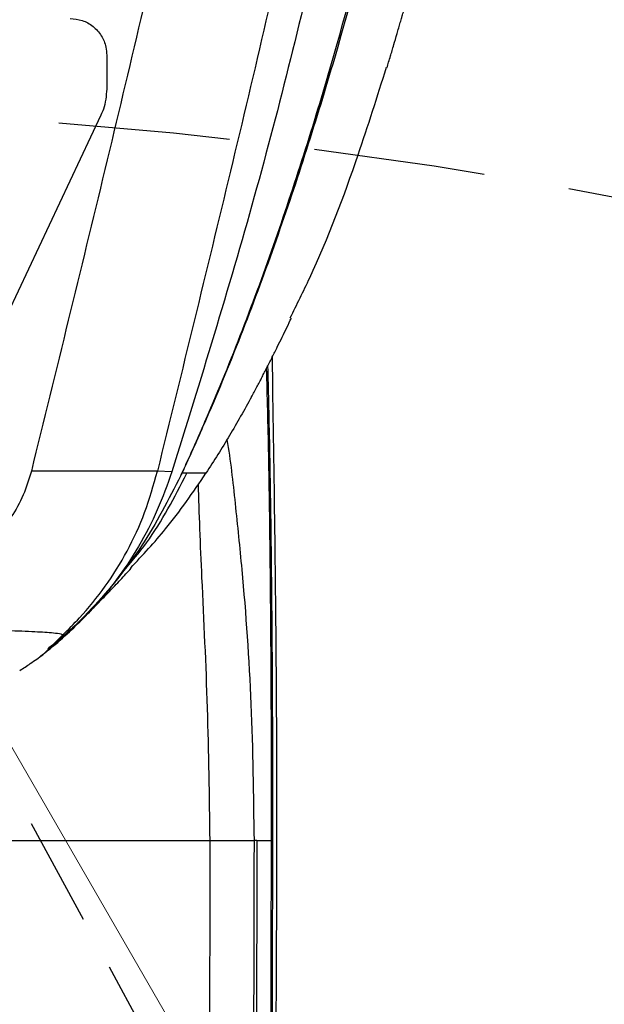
# Model space of a CAD drawing. Header units: millimetres. Extents: x 559 to 1365, y 424 to 1103.
# Tile 70 of 78: x 1169 to 1176, y 997 to 1008. Entities that reach past the tile are written whole.
import ezdxf

# ---------------------------------------------------------------- set-up
doc = ezdxf.new("R2010")
doc.units = ezdxf.units.MM
doc.linetypes.add('ACISOTGL', pattern=[3, 2, -1])
doc.linetypes.add('HIDDEN', pattern=[1.905, 1.27, -0.635])
doc.layers.add('虚线层', color=7, linetype='HIDDEN', lineweight=25)

msp = doc.modelspace()

# ---------------------------------------------------------------- linework, layer by layer
at = {"color": 7, "linetype": 'Continuous', "lineweight": 25}
for p, q in [((1170.1794, 1007.6498), (1170.1794, 1007.2549)), ((1170.1114, 1006.9508), (1168.3478, 1003.203)), ((1170.9391, 1002.7884), (1170.7692, 1002.796)), ((1169.4316, 1000.6548), (1169.6649, 1000.8845)), ((1172.0999, 998.4854), (1172.1, 998.6306)), ((1172.1124, 998.6309), (1172.1123, 998.4856)), ((1171.9107, 998.4854), (1171.8964, 998.4854)), ((1171.9306, 998.4854), (1171.9107, 998.4854)), ((1172.0999, 998.4854), (1172.1123, 998.4856))]:
    msp.add_line(p, q, dxfattribs=at)
at = {"color": 7, "linetype": 'Continuous', "lineweight": 18}
msp.add_line((1164.7511, 1007.0564), (1204.6937, 937.8738), dxfattribs=at)
at = {"color": 7, "linetype": 'HIDDEN', "lineweight": 25}
msp.add_line((1164.7511, 1007.0564), (1190.2094, 960.1679), dxfattribs=at)
at = {"color": 7, "linetype": 'Continuous', "lineweight": 18}
for radius, start, end in [(123.0653, 318, 222), (114.28, 316.394071, 223.605929)]:
    msp.add_arc((1164.7511, 946.3451), radius, start, end, dxfattribs=at)
at = {"color": 7, "linetype": 'Continuous', "lineweight": 25}
msp.add_arc((1172.0993, 998.916), 0.2854, 270.15232, 272.62832, dxfattribs=at)
for points, knots in [([(1175.0746, 1032.9398), (1175.0747, 1031.8808), (1175.0747, 1029.7869), (1174.9806, 1026.6528), (1174.7819, 1023.5679), (1174.5022, 1020.525), (1174.1707, 1017.581), (1173.7676, 1014.7298), (1173.2912, 1011.9643), (1172.6848, 1009.0499), (1171.9284, 1005.9807), (1171.2698, 1003.8557), (1170.9391, 1002.7884)], [0, 0, 0, 0, 0.1052926, 0.2081944, 0.3092619, 0.4089719, 0.5077321, 0.5993841, 0.6908261, 0.7823407, 0.8906775, 1, 1, 1, 1]), ([(1171.0428, 1002.7449), (1171.0428, 1002.7449), (1171.0456, 1002.751), (1171.0681, 1002.7998), (1171.1695, 1003.0191), (1171.567, 1003.916), (1172.1671, 1005.4843), (1172.8374, 1007.6152), (1173.4009, 1009.7735), (1173.8745, 1011.9534), (1174.3519, 1014.5555), (1174.7626, 1017.3024), (1175.0947, 1020.1919), (1175.3141, 1022.8072), (1175.4746, 1025.7907), (1175.5547, 1029.1416), (1175.5359, 1031.6085), (1175.5265, 1032.8419)], [0, 0, 0, 0, 0.0000003, 0.0006716, 0.0052645, 0.0235709, 0.0965222, 0.1690528, 0.2416601, 0.3143139, 0.3869081, 0.5001109, 0.5857127, 0.6713385, 0.7569426, 0.8784755, 1, 1, 1, 1]), ([(1175.5871, 1032.8061), (1175.5971, 1031.5743), (1175.6171, 1029.1105), (1175.5371, 1025.7635), (1175.3767, 1022.7823), (1175.1535, 1020.169), (1174.8133, 1017.2826), (1174.3922, 1014.5393), (1173.905, 1011.9405), (1173.4229, 1009.7635), (1172.8513, 1007.6082), (1172.1732, 1005.4804), (1171.5691, 1003.9146), (1171.1708, 1003.0211), (1171.0736, 1002.8109), (1171.055, 1002.7709), (1171.055, 1002.7709)], [0, 0, 0, 0, 0.12151959, 0.24304547, 0.3287493, 0.41447447, 0.50017552, 0.61351594, 0.68621261, 0.75896796, 0.83167806, 0.90431295, 0.97735466, 0.99567962, 0.99999972, 1, 1, 1, 1]), ([(1173.0409, 1024.1381), (1172.9368, 1022.9395), (1172.7285, 1020.5416), (1172.2847, 1016.9563), (1171.7129, 1013.3863), (1170.9956, 1009.8392), (1170.162, 1006.3151), (1169.5869, 1003.9693), (1169.2992, 1002.7959)], [0, 0, 0, 0, 0.1664094, 0.332919, 0.4995292, 0.6662439, 0.8330683, 1, 1, 1, 1]), ([(1174.4649, 1024.0246), (1174.3616, 1022.8339), (1174.1549, 1020.4508), (1173.7165, 1016.8863), (1173.1543, 1013.3345), (1172.4498, 1009.8039), (1171.6282, 1006.2963), (1171.0556, 1003.9628), (1170.7692, 1002.7959)], [0, 0, 0, 0, 0.1662504, 0.3327254, 0.4993802, 0.6661725, 0.8330617, 1, 1, 1, 1]), ([(1173.4465, 1007.5027), (1173.4599, 1007.5461), (1173.4836, 1007.6233), (1173.5222, 1007.7541), (1173.5558, 1007.8694), (1173.5833, 1007.9636), (1173.6024, 1008.0293), (1173.6214, 1008.0942), (1173.6478, 1008.1837), (1173.6782, 1008.2869), (1173.71, 1008.3951), (1173.7264, 1008.4535), (1173.7357, 1008.4865)], [0, 0, 0, 0, 0.1855781, 0.3290955, 0.4334571, 0.4740342, 0.5100658, 0.5454367, 0.5842412, 0.6831828, 0.8205015, 1, 1, 1, 1]), ([(1169.7508, 1008.0784), (1169.799, 1008.0736), (1169.8953, 1008.0642), (1170.0237, 1007.9904), (1170.1206, 1007.8817), (1170.172, 1007.7612), (1170.1773, 1007.6815), (1170.1794, 1007.6498)], [0, 0, 0, 0, 0.2144956, 0.4289873, 0.6435852, 0.8583591, 1, 1, 1, 1]), ([(1173.4381, 1007.5054), (1173.3303, 1007.164), (1173.0676, 1006.3326), (1172.6983, 1005.3514), (1172.3919, 1004.7357), (1172.3145, 1004.5803)], [0, 0, 0, 0, 0.342465, 0.8340393, 1, 1, 1, 1]), ([(1170.1794, 1007.2549), (1170.1724, 1007.1742), (1170.1633, 1007.069), (1170.1212, 1006.9731), (1170.1114, 1006.9508)], [0, 0, 0, 0, 0.7666738, 1, 1, 1, 1]), ([(1171.8676, 1003.6627), (1171.8874, 1003.6993), (1171.9227, 1003.7645), (1171.9823, 1003.8783), (1172.0354, 1003.9816), (1172.079, 1004.0676), (1172.1097, 1004.1285), (1172.1403, 1004.1894), (1172.1828, 1004.2746), (1172.2329, 1004.3759), (1172.2865, 1004.4858), (1172.3158, 1004.5477), (1172.3323, 1004.5826)], [0, 0, 0, 0, 0.18168189, 0.32252728, 0.42553095, 0.46607751, 0.50258909, 0.53888837, 0.57887051, 0.68022295, 0.81943476, 1, 1, 1, 1]), ([(1174.2729, 945.4283), (1174.2911, 945.7935), (1174.3274, 946.5257), (1174.2105, 947.6236), (1174.0344, 948.7129), (1173.7693, 950.1648), (1173.4898, 951.9896), (1173.1245, 954.9033), (1172.8022, 958.5461), (1172.4929, 963.826), (1172.2687, 970.0247), (1172.1513, 977.1393), (1172.1223, 983.7114), (1172.1202, 989.6778), (1172.1471, 995.0383), (1172.1774, 999.8354), (1172.1302, 1002.8657), (1172.1105, 1004.1301)], [0, 0, 0, 0, 0.0186261, 0.0373397, 0.0561586, 0.0749288, 0.1126187, 0.1503092, 0.2247024, 0.2991063, 0.420078, 0.5410675, 0.6620564, 0.7553142, 0.845408, 0.9355012, 1, 1, 1, 1]), ([(1171.8676, 1003.6627), (1171.7833, 1003.5115), (1171.6147, 1003.2092), (1171.429, 1002.917), (1171.3361, 1002.7709)], [0, 0, 0, 0, 0.5000232, 1, 1, 1, 1]), ([(1171.5801, 1003.163), (1171.5801, 1003.1628), (1171.6222, 1002.927), (1171.6767, 1002.4157), (1171.7834, 1001.3915), (1171.8752, 1000.0743), (1171.8893, 999.0157), (1171.8964, 998.4854)], [0, 0, 0, 0, 0.0001266, 0.1645569, 0.3305769, 0.6646259, 1, 1, 1, 1]), ([(1170.7692, 1002.7959), (1170.7639, 1002.796), (1170.7532, 1002.7962), (1170.6898, 1002.7964), (1170.5266, 1002.7966), (1170.2114, 1002.7964), (1169.8509, 1002.7962), (1169.5416, 1002.796), (1169.38, 1002.796), (1169.2992, 1002.7959)], [0, 0, 0, 0, 0.06240753, 0.12509119, 0.25002595, 0.49977911, 0.74980846, 0.87495882, 1, 1, 1, 1]), ([(1170.9391, 1002.7884), (1170.8854, 1002.6385), (1170.7781, 1002.3388), (1170.5573, 1001.9141), (1170.2925, 1001.5167), (1169.9307, 1001.0796), (1169.6204, 1000.8156), (1169.4316, 1000.6548)], [0, 0, 0, 0, 0.1800572, 0.3600343, 0.5400006, 0.7199779, 1, 1, 1, 1]), ([(1169.665, 1000.8845), (1169.731, 1000.9498), (1169.9096, 1001.1268), (1170.1696, 1001.4495), (1170.4265, 1001.8618), (1170.634, 1002.313), (1170.7238, 1002.6339), (1170.7692, 1002.7959)], [0, 0, 0, 0, 0.1244879, 0.3370048, 0.553676, 0.7746532, 1, 1, 1, 1]), ([(1170.4585, 1001.6678), (1170.5974, 1001.8164), (1170.9193, 1002.1604), (1171.1851, 1002.5497), (1171.3361, 1002.7709)], [0, 0, 0, 0, 0.4317692, 1, 1, 1, 1]), ([(1171.055, 1002.7709), (1171.053, 1002.7665), (1171.0489, 1002.7579), (1171.0448, 1002.7492), (1171.0428, 1002.7449)], [0, 0, 0, 0, 0.5000501, 1, 1, 1, 1]), ([(1171.1139, 1002.7709), (1171.1033, 1002.7709), (1171.0842, 1002.7709), (1171.064, 1002.7709), (1171.055, 1002.7709)], [0, 0, 0, 0, 0.55502737, 1, 1, 1, 1]), ([(1171.3361, 1002.7709), (1171.3345, 1002.7709), (1171.3311, 1002.7709), (1171.3063, 1002.7709), (1171.2705, 1002.7709), (1171.2254, 1002.7709), (1171.1748, 1002.7709), (1171.1345, 1002.7709), (1171.1139, 1002.7709)], [0, 0, 0, 0, 0.1566931, 0.3271368, 0.511339, 0.6657253, 0.8286116, 1, 1, 1, 1]), ([(1171.3841, 998.4854), (1171.3772, 999.0008), (1171.3634, 1000.026), (1171.3034, 1001.2383), (1171.2646, 1002.1098), (1171.2534, 1002.4739), (1171.248, 1002.6495)], [0, 0, 0, 0, 0.369871, 0.7356925, 0.8724706, 1, 1, 1, 1]), ([(1169.4008, 1000.6348), (1169.4181, 1000.6475), (1169.527, 1000.7273), (1169.6942, 1000.8748), (1169.8974, 1001.0668), (1170.062, 1001.2434), (1170.1948, 1001.3991), (1170.3006, 1001.5326), (1170.3476, 1001.5948), (1170.3719, 1001.6268)], [0, 0, 0, 0, 0.0290094, 0.1821218, 0.3350306, 0.4906488, 0.6517355, 0.8207957, 1, 1, 1, 1]), ([(1169.4946, 1000.7207), (1169.5281, 1000.7484), (1169.5935, 1000.8025), (1169.6881, 1000.8852), (1169.7731, 1000.9619), (1169.8426, 1001.0264), (1169.897, 1001.0778), (1169.9473, 1001.126), (1169.9898, 1001.1675), (1170.0379, 1001.2151), (1170.0922, 1001.2699), (1170.1521, 1001.3314), (1170.2137, 1001.3958), (1170.2765, 1001.4623), (1170.3397, 1001.5299), (1170.4028, 1001.5977), (1170.4434, 1001.6409), (1170.4641, 1001.6628)], [0, 0, 0, 0, 0.0711059, 0.1387914, 0.1961553, 0.2436981, 0.2744412, 0.2999745, 0.3299016, 0.3679749, 0.4290024, 0.5022013, 0.5863541, 0.6800092, 0.781483, 0.8888612, 1, 1, 1, 1]), ([(1167.2443, 1000.9598), (1167.3527, 1000.9596), (1167.7006, 1000.959), (1168.1751, 1000.9544), (1168.6611, 1000.9467), (1169.0204, 1000.9378), (1169.3316, 1000.9261), (1169.5412, 1000.9125), (1169.6584, 1000.8983), (1169.6627, 1000.8893), (1169.665, 1000.8845)], [0, 0, 0, 0, 0.1135125, 0.3643261, 0.4997656, 0.6349829, 0.7622356, 0.8668022, 0.9300537, 1, 1, 1, 1]), ([(1169.1634, 1000.4702), (1169.2052, 1000.4972), (1169.2737, 1000.5415), (1169.3624, 1000.603), (1169.4085, 1000.6376), (1169.4316, 1000.6548)], [0, 0, 0, 0, 0.43921896, 0.71960445, 1, 1, 1, 1]), ([(1173.5412, 945.5063), (1173.5607, 945.7979), (1173.5992, 946.3765), (1173.5215, 947.2383), (1173.3853, 948.1123), (1173.2248, 949.0079), (1173.0734, 949.8768), (1172.9064, 950.8872), (1172.7413, 951.9994), (1172.5731, 953.2903), (1172.4548, 954.322), (1172.3688, 955.1407), (1172.3104, 955.729), (1172.2539, 956.3304), (1172.1994, 956.9448), (1172.1469, 957.5722), (1172.0975, 958.1975), (1172.0326, 959.0698), (1171.9553, 960.2077), (1171.8583, 961.8274), (1171.7615, 963.7171), (1171.6689, 965.8958), (1171.589, 968.1998), (1171.524, 970.5454), (1171.4744, 972.8297), (1171.4369, 975.0461), (1171.4088, 977.2231), (1171.3885, 979.3944), (1171.3748, 981.567), (1171.3666, 983.7252), (1171.3631, 985.8511), (1171.3634, 987.7344), (1171.3653, 989.4448), (1171.3681, 991.0151), (1171.3719, 992.5741), (1171.3757, 994.092), (1171.38, 995.5858), (1171.3833, 997.0538), (1171.3841, 998.0218), (1171.3845, 998.4854)], [0, 0, 0, 0, 0.0164904, 0.0327165, 0.0487399, 0.0664969, 0.0841314, 0.0985891, 0.1243692, 0.1476663, 0.1721521, 0.1830464, 0.1941814, 0.2055574, 0.2171748, 0.2290339, 0.2411349, 0.2526175, 0.2784573, 0.3055755, 0.3442987, 0.3853679, 0.4287859, 0.4745552, 0.5179461, 0.5578839, 0.599799, 0.6409604, 0.6805695, 0.7225597, 0.7629004, 0.8006837, 0.8289699, 0.8595421, 0.8894078, 0.9170559, 0.9453052, 0.9738096, 1, 1, 1, 1]), ([(1171.3841, 998.4857), (1171.4575, 998.4857), (1171.5672, 998.4856), (1171.7012, 998.4855), (1171.7857, 998.4854), (1171.8448, 998.4854), (1171.8911, 998.4854), (1171.8943, 998.4854), (1171.8964, 998.4854)], [0, 0, 0, 0, 0.25390006, 0.37948668, 0.49999563, 0.62060651, 0.74638622, 1, 1, 1, 1]), ([(1171.8968, 998.4854), (1171.8893, 995.5364), (1171.8742, 989.6402), (1171.8757, 980.7984), (1171.9618, 973.2572), (1172.128, 967.017), (1172.337, 962.0783), (1172.6224, 957.7089), (1172.9879, 953.9142), (1173.3209, 951.4293), (1173.6099, 949.6882), (1173.7901, 948.672), (1173.9672, 947.635), (1174.0968, 946.5569), (1174.0537, 945.8233), (1174.0318, 945.4515)], [0, 0, 0, 0, 0.166461, 0.3328207, 0.4990832, 0.5921449, 0.6851739, 0.7780954, 0.8392717, 0.9003461, 0.9195772, 0.9389236, 0.9586025, 0.9790175, 1, 1, 1, 1]), ([(1171.9306, 998.4854), (1171.9236, 995.6319), (1171.9095, 989.8952), (1171.9083, 981.2507), (1171.9874, 973.7745), (1172.1456, 967.4928), (1172.3515, 962.4264), (1172.637, 957.9302), (1173.0076, 954.0126), (1173.3498, 951.4417), (1173.6489, 949.6412), (1173.8336, 948.6004), (1174.0089, 947.5588), (1174.1261, 946.5049), (1174.0829, 945.8007), (1174.0613, 945.4487)], [0, 0, 0, 0, 0.1610687, 0.3238139, 0.4879379, 0.5830742, 0.6784954, 0.7741323, 0.8373382, 0.900586, 0.9204713, 0.9403584, 0.9602459, 0.9801263, 1, 1, 1, 1]), ([(1171.9306, 998.4854), (1171.9451, 998.4854), (1171.9716, 998.4854), (1172.0599, 998.4854), (1172.0999, 998.4854)], [0, 0, 0, 0, 0.5462247, 1, 1, 1, 1]), ([(1174.2294, 945.4372), (1174.2294, 945.4372), (1174.2647, 945.8019), (1174.275, 946.5393), (1174.1674, 947.6381), (1173.8455, 949.5338), (1173.4197, 952.2414), (1173.0173, 955.7793), (1172.7161, 959.3288), (1172.5028, 962.8863), (1172.3548, 966.4467), (1172.2212, 970.9855), (1172.1203, 976.5028), (1172.0769, 982.9993), (1172.08, 990.3269), (1172.0926, 995.4889), (1172.0999, 998.4854)], [0, 0, 0, 0, 0.0000002, 0.0206774, 0.0414604, 0.0622429, 0.129173, 0.1961305, 0.2631413, 0.3301943, 0.3972494, 0.4642445, 0.5864548, 0.7086712, 0.8308872, 1, 1, 1, 1]), ([(1172.1123, 998.4856), (1172.1044, 995.0567), (1172.0885, 988.1988), (1172.1005, 978.7057), (1172.2193, 971.4553), (1172.3667, 966.4473), (1172.5143, 962.8871), (1172.7271, 959.3298), (1173.028, 955.7806), (1173.4293, 952.2431), (1173.8577, 949.535), (1174.1762, 947.6395), (1174.2953, 946.5389), (1174.2602, 945.8035), (1174.2428, 945.4367)], [0, 0, 0, 0, 0.1935175, 0.3870311, 0.535746, 0.602735, 0.6697842, 0.7368312, 0.8038358, 0.8707869, 0.9377105, 0.9585088, 0.9793073, 1, 1, 1, 1])]:
    msp.add_open_spline(points, degree=3, knots=knots, dxfattribs=at)
at = {"color": 8, "linetype": 'Continuous', "lineweight": 25}
for points, knots in [([(1172.1, 998.6306), (1172.1001, 998.9197), (1172.1003, 999.5012), (1172.0975, 1000.3075), (1172.0929, 1001.0431), (1172.0867, 1001.7115), (1172.0784, 1002.3626), (1172.0654, 1003.1512), (1172.0522, 1003.6695), (1172.0439, 1003.9986)], [0, 0, 0, 0, 0.148503, 0.2986702, 0.4184993, 0.5383272, 0.6618267, 0.785325, 1, 1, 1, 1]), ([(1172.0545, 1004.0193), (1172.0581, 1003.8837), (1172.0661, 1003.5787), (1172.0771, 1003.0526), (1172.0875, 1002.4484), (1172.0963, 1001.7931), (1172.1032, 1001.1082), (1172.1085, 1000.3493), (1172.112, 999.5216), (1172.1122, 998.9289), (1172.1124, 998.6309)], [0, 0, 0, 0, 0.0896304, 0.2015889, 0.323413, 0.4452356, 0.5706651, 0.6960938, 0.8471964, 1, 1, 1, 1]), ([(1169.2992, 1002.7959), (1169.2711, 1002.7022), (1169.2145, 1002.5133), (1169.0169, 1002.1644), (1168.6672, 1001.7845), (1168.1404, 1001.4368), (1167.6644, 1001.2082), (1167.3609, 1001.1188), (1167.2662, 1001.0909)], [0, 0, 0, 0, 0.10577148, 0.21293279, 0.43140147, 0.65760098, 0.89321209, 1, 1, 1, 1]), ([(1171.0428, 1002.7449), (1170.8993, 1002.4652), (1170.6125, 1001.9058), (1170.0951, 1001.2755), (1169.7099, 1000.891), (1169.5276, 1000.7522), (1169.4915, 1000.7247)], [0, 0, 0, 0, 0.3662087, 0.7324405, 0.9470431, 1, 1, 1, 1]), ([(1170.3715, 1001.6263), (1170.4644, 1001.7357), (1170.7602, 1002.0839), (1170.97, 1002.4914), (1171.1139, 1002.7709)], [0, 0, 0, 0, 0.3141556, 1, 1, 1, 1]), ([(1167.2248, 998.4854), (1167.5073, 998.4854), (1168.8971, 998.4854), (1170.2814, 998.4854), (1171.3843, 998.4854)], [0, 0, 0, 0, 0.2032763, 1, 1, 1, 1])]:
    msp.add_open_spline(points, degree=3, knots=knots, dxfattribs=at)
at = {"layer": '虚线层', "color": 7, "linetype": 'ACISOTGL'}
for centre, radius in [((1164.7511, 1007.0564), 53.5688), ((1164.7511, 946.3451), 60.7112)]:
    msp.add_circle(centre, radius, dxfattribs=at)

doc.saveas('drawing.dxf')
